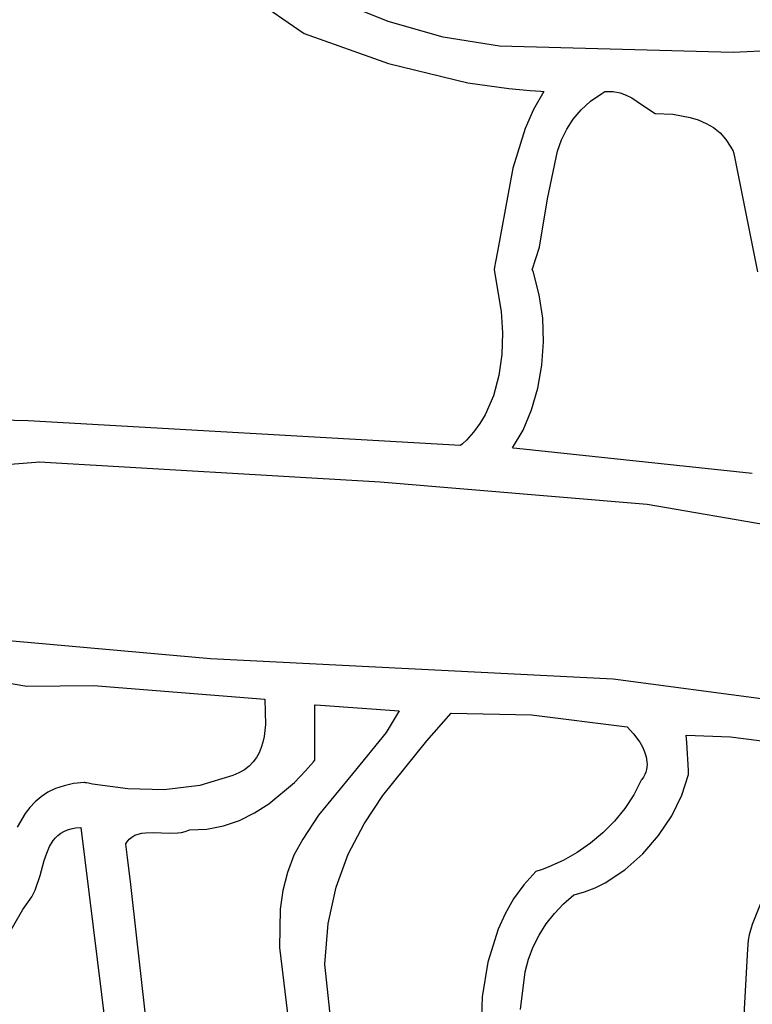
# Model space of a CAD drawing. Extents: x 21.3 to 51.6, y -34 to 34.1.
# Tile 16 of 117: x 46.4 to 47.3, y -30.6 to -29.4. Entities that reach past the tile are written whole.
import ezdxf

# ---------------------------------------------------------------- set-up
doc = ezdxf.new("R2010")
doc.units = 0

msp = doc.modelspace()

# ---------------------------------------------------------------- linework, layer by layer
at = {"layer": 'Layer 1', "color": 8, "linetype": 'CONTINUOUS'}
for p, q in [((46.632926, -29.284317), (46.785184, -29.389725)), ((46.785184, -29.389725), (46.8861, -29.425709)), ((46.8861, -29.425709), (46.981443, -29.448901)), ((46.981443, -29.448901), (47.030517, -29.455806)), ((47.030517, -29.455806), (47.056015, -29.458104)), ((47.056015, -29.458104), (47.06908, -29.458967)), ((47.072674, -29.459185), (47.060326, -29.48086)), ((47.06908, -29.458967), (47.072383, -29.459153)), ((47.072383, -29.459153), (47.07259, -29.459165)), ((47.07259, -29.459165), (47.072642, -29.459167)), ((47.060326, -29.48086), (47.050252, -29.503531)), ((47.050252, -29.503531), (47.035447, -29.551194)), ((47.035447, -29.551194), (47.016878, -29.651139)), ((47.016878, -29.651139), (47.014692, -29.663658)), ((47.014692, -29.663658), (47.013556, -29.669895)), ((47.012974, -29.673007), (47.012965, -29.673056)), ((47.012969, -29.673079), (47.021395, -29.723065)), ((47.013556, -29.669895), (47.012974, -29.673007)), ((47.021395, -29.723065), (47.022911, -29.748929)), ((47.022911, -29.748929), (47.02212, -29.774737)), ((47.02212, -29.774737), (47.018641, -29.800015)), ((47.018641, -29.800015), (47.012094, -29.824285)), ((47.012094, -29.824285), (47.002096, -29.84707)), ((46.453843, -29.854303), (46.421148, -29.853746)), ((46.972622, -29.884168), (46.453843, -29.854303)), ((47.002096, -29.84707), (46.995684, -29.857758)), ((46.988267, -29.867895), (46.979797, -29.877424)), ((46.995684, -29.857758), (46.988267, -29.867895)), ((46.979797, -29.877424), (46.975152, -29.881941)), ((46.972686, -29.884169), (46.972622, -29.884168)), ((46.972724, -29.884135), (46.972686, -29.884169)), ((46.975152, -29.881941), (46.972724, -29.884135))]:
    msp.add_line(p, q, dxfattribs=at)
at = {"layer": 'Layer 1', "color": 7, "linetype": 'CONTINUOUS'}
for p, q in [((46.885964, -29.375264), (46.822194, -29.349371)), ((46.951924, -29.393943), (46.885964, -29.375264)), ((47.893536, -29.383541), (47.299873, -29.412302)), ((47.01925, -29.404961), (46.951924, -29.393943)), ((47.299873, -29.412302), (47.01925, -29.404961)), ((47.12862, -29.470859), (47.142153, -29.461544)), ((47.142153, -29.461544), (47.145902, -29.459389)), ((47.145902, -29.459389), (47.146141, -29.459256)), ((47.146141, -29.459256), (47.146261, -29.45919)), ((47.146301, -29.45917), (47.155833, -29.459377)), ((47.155833, -29.459377), (47.164149, -29.460877)), ((47.164149, -29.460877), (47.171544, -29.463455)), ((47.171544, -29.463455), (47.17831, -29.466893)), ((47.117251, -29.481198), (47.12862, -29.470859)), ((47.17831, -29.466893), (47.191132, -29.475486)), ((47.191132, -29.475486), (47.206015, -29.485559)), ((47.107821, -29.492456), (47.117251, -29.481198)), ((47.206015, -29.485559), (47.227228, -29.486585)), ((47.227228, -29.486585), (47.247983, -29.490246)), ((47.100104, -29.504523), (47.107821, -29.492456)), ((47.247983, -29.490246), (47.257863, -29.49334)), ((47.257863, -29.49334), (47.267237, -29.497423)), ((47.267237, -29.497423), (47.275975, -29.502605)), ((47.093874, -29.517291), (47.100104, -29.504523)), ((47.275975, -29.502605), (47.283946, -29.508995)), ((47.283946, -29.508995), (47.291019, -29.516704)), ((47.088905, -29.530651), (47.093874, -29.517291)), ((47.291019, -29.516704), (47.297065, -29.525841)), ((47.077112, -29.587859), (47.088905, -29.530651)), ((47.297065, -29.525841), (47.299662, -29.530979)), ((47.299662, -29.530979), (47.300264, -29.532326)), ((47.300264, -29.532326), (47.300647, -29.533496)), ((47.300647, -29.533496), (47.328953, -29.675653)), ((47.067399, -29.645894), (47.077112, -29.587859)), ((47.058799, -29.673057), (47.067399, -29.645894)), ((47.058843, -29.673182), (47.058807, -29.673082)), ((47.058915, -29.673383), (47.058843, -29.673182)), ((47.060036, -29.6766), (47.058915, -29.673383)), ((47.067192, -29.703248), (47.060036, -29.6766)), ((47.0712, -29.731063), (47.067192, -29.703248)), ((47.072167, -29.759409), (47.0712, -29.731063)), ((47.070203, -29.787654), (47.072167, -29.759409)), ((47.065414, -29.815164), (47.070203, -29.787654)), ((47.057911, -29.841304), (47.065414, -29.815164)), ((47.0478, -29.865441), (47.057911, -29.841304)), ((47.03519, -29.886941), (47.0478, -29.865441)), ((47.035365, -29.886977), (47.035223, -29.886955)), ((47.035649, -29.887021), (47.035365, -29.886977)), ((47.040187, -29.887721), (47.035649, -29.887021)), ((47.322676, -29.917504), (47.040187, -29.887721)), ((46.407912, -29.908183), (46.463272, -29.904044)), ((46.463272, -29.904044), (46.466723, -29.903662)), ((46.466723, -29.903662), (46.466939, -29.903637)), ((46.466939, -29.903637), (46.467046, -29.903624)), ((46.467046, -29.903624), (46.4671, -29.903618)), ((46.467127, -29.903615), (46.46731, -29.903628)), ((46.46731, -29.903628), (46.876418, -29.927591)), ((46.876418, -29.927591), (47.196392, -29.954438)), ((47.196392, -29.954438), (47.507405, -30.00778)), ((46.672899, -30.140022), (46.378577, -30.113865)), ((47.155669, -30.164516), (46.672899, -30.140022)), ((46.371516, -30.159003), (46.452505, -30.172868)), ((46.452505, -30.172868), (46.532382, -30.172024)), ((46.532382, -30.172024), (46.737964, -30.188335)), ((47.342498, -30.189022), (47.155669, -30.164516)), ((46.737964, -30.188335), (46.738594, -30.218913)), ((46.797684, -30.195371), (46.797684, -30.195291)), ((46.797684, -30.195758), (46.797684, -30.195371)), ((46.797684, -30.199981), (46.797684, -30.195758)), ((46.797699, -30.195281), (46.797817, -30.195289)), ((46.797817, -30.195289), (46.798396, -30.195329)), ((46.798396, -30.195329), (46.80479, -30.195767)), ((46.80479, -30.195767), (46.899074, -30.202225)), ((46.797684, -30.217566), (46.797684, -30.199981)), ((46.899074, -30.202225), (46.883266, -30.228567)), ((46.93221, -30.238527), (46.961244, -30.205381)), ((46.961244, -30.205381), (46.961475, -30.205117)), ((46.961475, -30.205117), (46.961533, -30.205051)), ((46.961533, -30.205051), (46.961562, -30.205018)), ((46.961588, -30.205004), (47.05767, -30.207254)), ((47.05767, -30.207254), (47.172684, -30.22167)), ((46.738594, -30.218913), (46.737062, -30.233234)), ((46.797684, -30.257277), (46.797684, -30.217566)), ((47.172684, -30.22167), (47.180227, -30.229963)), ((46.737062, -30.233234), (46.735613, -30.240016)), ((46.883266, -30.228567), (46.843143, -30.278051)), ((47.180227, -30.229963), (47.187606, -30.240126)), ((47.244034, -30.24021), (47.243516, -30.231404)), ((47.243518, -30.23139), (47.296335, -30.233701)), ((47.296335, -30.233701), (47.349664, -30.240424)), ((46.735613, -30.240016), (46.733625, -30.246496)), ((46.879359, -30.303903), (46.93221, -30.238527)), ((47.187606, -30.240126), (47.190796, -30.245724)), ((47.190796, -30.245724), (47.193423, -30.251566)), ((47.246028, -30.274092), (47.244034, -30.24021)), ((46.731035, -30.252634), (46.727779, -30.258391)), ((46.733625, -30.246496), (46.731035, -30.252634)), ((46.797684, -30.261481), (46.797684, -30.257277)), ((47.193423, -30.251566), (47.195309, -30.25758)), ((47.195309, -30.25758), (47.196282, -30.263691)), ((46.71902, -30.268609), (46.71339, -30.272993)), ((46.723795, -30.263729), (46.71902, -30.268609)), ((46.727779, -30.258391), (46.723795, -30.263729)), ((46.786875, -30.274329), (46.793165, -30.267267)), ((46.793165, -30.267267), (46.796184, -30.263738)), ((46.796184, -30.263738), (46.797662, -30.261976)), ((46.797684, -30.261862), (46.797684, -30.261481)), ((46.797684, -30.26194), (46.797684, -30.261862)), ((47.196371, -30.26676), (47.196166, -30.269825)), ((47.196282, -30.263691), (47.196371, -30.26676)), ((46.699315, -30.280117), (46.66003, -30.291982)), ((46.706843, -30.276842), (46.699315, -30.280117)), ((46.71339, -30.272993), (46.706843, -30.276842)), ((46.773321, -30.288276), (46.786875, -30.274329)), ((46.843143, -30.278051), (46.802112, -30.32778)), ((47.193569, -30.278908), (47.191971, -30.281867)), ((47.194787, -30.275908), (47.193569, -30.278908)), ((47.195645, -30.272878), (47.194787, -30.275908)), ((47.196166, -30.269825), (47.195645, -30.272878)), ((47.238295, -30.303592), (47.246232, -30.27889)), ((47.246268, -30.278154), (47.246028, -30.274092)), ((47.246232, -30.27889), (47.246275, -30.278699)), ((47.24629, -30.278528), (47.246268, -30.278154)), ((47.246275, -30.278699), (47.246286, -30.278652)), ((47.246294, -30.278605), (47.24629, -30.278528)), ((46.496995, -30.29224), (46.486715, -30.295728)), ((46.508488, -30.289751), (46.496995, -30.29224)), ((46.521286, -30.288336), (46.508488, -30.289751)), ((46.521453, -30.288368), (46.521376, -30.288351)), ((46.521608, -30.2884), (46.521453, -30.288368)), ((46.521918, -30.288465), (46.521608, -30.2884)), ((46.522538, -30.288594), (46.521918, -30.288465)), ((46.523781, -30.288851), (46.522538, -30.288594)), ((46.526278, -30.289356), (46.523781, -30.288851)), ((46.531319, -30.290333), (46.526278, -30.289356)), ((46.573354, -30.296168), (46.531319, -30.290333)), ((46.66003, -30.291982), (46.616952, -30.297282)), ((46.742562, -30.31396), (46.773321, -30.288276)), ((47.189344, -30.285573), (47.180394, -30.303284)), ((47.189403, -30.285494), (47.189366, -30.285539)), ((47.189969, -30.284776), (47.189403, -30.285494)), ((47.191971, -30.281867), (47.189969, -30.284776)), ((46.477554, -30.300143), (46.469421, -30.305411)), ((46.486715, -30.295728), (46.477554, -30.300143)), ((46.616952, -30.297282), (46.573354, -30.296168)), ((46.856924, -30.338038), (46.879359, -30.303903)), ((47.180394, -30.303284), (47.169637, -30.319773)), ((47.226081, -30.328266), (47.238295, -30.303592)), ((46.462222, -30.311459), (46.455864, -30.318213)), ((46.469421, -30.305411), (46.462222, -30.311459)), ((46.7255, -30.324841), (46.742562, -30.31396)), ((46.450254, -30.325601), (46.44091, -30.341983)), ((46.455864, -30.318213), (46.450254, -30.325601)), ((46.707413, -30.333842), (46.7255, -30.324841)), ((46.802112, -30.32778), (46.783355, -30.356186)), ((47.169637, -30.319773), (47.157277, -30.33498)), ((47.210181, -30.352007), (47.226081, -30.328266)), ((46.668445, -30.344491), (46.688371, -30.340535)), ((46.688371, -30.340535), (46.707413, -30.333842)), ((46.83807, -30.37441), (46.856924, -30.338038)), ((47.157277, -30.33498), (47.143515, -30.348845)), ((46.486747, -30.354784), (46.489723, -30.351883)), ((46.489723, -30.351883), (46.493072, -30.349315)), ((46.493072, -30.349315), (46.496828, -30.347109)), ((46.496828, -30.347109), (46.501027, -30.345297)), ((46.501027, -30.345297), (46.505706, -30.343907)), ((46.505706, -30.343907), (46.510901, -30.342971)), ((46.510901, -30.342971), (46.517129, -30.342504)), ((46.517129, -30.342504), (46.584107, -30.885207)), ((46.578546, -30.353819), (46.582124, -30.351768)), ((46.582124, -30.351768), (46.586027, -30.350282)), ((46.586027, -30.350282), (46.590212, -30.349279)), ((46.590212, -30.349279), (46.594634, -30.348681)), ((46.594634, -30.348681), (46.604022, -30.348372)), ((46.604022, -30.348372), (46.623757, -30.34906)), ((46.623757, -30.34906), (46.633414, -30.348772)), ((46.633414, -30.348772), (46.638039, -30.348187)), ((46.638039, -30.348187), (46.642471, -30.347203)), ((46.642471, -30.347203), (46.646666, -30.345738)), ((46.646666, -30.345738), (46.647672, -30.345287)), ((46.647708, -30.345281), (46.668445, -30.344491)), ((47.143515, -30.348845), (47.128555, -30.361308)), ((47.191184, -30.373912), (47.210181, -30.352007)), ((46.479689, -30.365179), (46.484106, -30.357987)), ((46.484106, -30.357987), (46.486747, -30.354784)), ((46.571331, -30.362219), (46.571301, -30.361967)), ((46.571303, -30.361942), (46.572535, -30.359935)), ((46.573258, -30.378353), (46.571331, -30.362219)), ((46.572535, -30.359935), (46.573881, -30.358129)), ((46.573881, -30.358129), (46.575335, -30.356514)), ((46.575335, -30.356514), (46.576891, -30.355081)), ((46.576891, -30.355081), (46.578546, -30.353819)), ((46.783355, -30.356186), (46.772745, -30.375635)), ((47.128555, -30.361308), (47.112598, -30.372311)), ((46.473308, -30.381863), (46.476185, -30.373218)), ((46.476185, -30.373218), (46.479689, -30.365179)), ((46.772745, -30.375635), (46.764925, -30.396273)), ((46.823488, -30.41397), (46.83807, -30.37441)), ((47.112598, -30.372311), (47.095846, -30.381794)), ((47.169679, -30.393075), (47.191184, -30.373912)), ((46.468285, -30.4), (46.473308, -30.381863)), ((46.577067, -30.410626), (46.573258, -30.378353)), ((47.095846, -30.381794), (47.078503, -30.389696)), ((46.764925, -30.396273), (46.759592, -30.417888)), ((47.062938, -30.395305), (47.048577, -30.411124)), ((47.065229, -30.39455), (47.063002, -30.395268)), ((47.069673, -30.393036), (47.065229, -30.39455)), ((47.078503, -30.389696), (47.069673, -30.393036)), ((47.146256, -30.408593), (47.169679, -30.393075)), ((46.462325, -30.41766), (46.468285, -30.4)), ((46.584518, -30.475187), (46.577067, -30.410626)), ((47.048577, -30.411124), (47.036353, -30.428001)), ((47.13401, -30.414702), (47.146256, -30.408593)), ((46.458277, -30.425706), (46.462325, -30.41766)), ((46.759592, -30.417888), (46.756445, -30.440268)), ((46.813869, -30.457672), (46.823488, -30.41397)), ((47.108497, -30.423296), (47.108696, -30.42314)), ((47.108696, -30.42314), (47.108795, -30.423062)), ((47.108817, -30.423055), (47.121506, -30.41956)), ((47.121506, -30.41956), (47.13401, -30.414702)), ((46.447531, -30.440611), (46.458277, -30.425706)), ((47.036353, -30.428001), (47.026103, -30.445829)), ((47.085234, -30.44552), (47.096298, -30.433878)), ((47.096298, -30.433878), (47.108497, -30.423296)), ((47.331946, -30.434965), (47.322464, -30.458747)), ((46.426121, -30.478528), (46.447531, -30.440611)), ((46.756445, -30.440268), (46.755505, -30.486479)), ((47.026103, -30.445829), (47.017666, -30.464503)), ((47.075402, -30.458105), (47.085234, -30.44552)), ((46.809904, -30.506467), (46.813869, -30.457672)), ((47.066901, -30.471514), (47.075402, -30.458105)), ((47.017666, -30.464503), (47.005581, -30.503964)), ((47.322464, -30.458747), (47.318979, -30.471169)), ((46.641627, -30.991753), (46.584518, -30.475187)), ((47.059829, -30.485631), (47.066901, -30.471514)), ((47.317592, -30.47753), (47.316786, -30.488279)), ((47.318979, -30.471169), (47.317592, -30.47753)), ((46.755505, -30.486479), (46.766595, -30.578778)), ((47.054285, -30.500336), (47.059829, -30.485631)), ((47.316786, -30.488279), (47.304631, -30.706455)), ((47.005581, -30.503964), (46.998799, -30.545541)), ((47.050367, -30.515513), (47.054285, -30.500336)), ((46.844753, -30.832204), (46.809904, -30.506467)), ((47.044585, -30.560942), (47.050367, -30.515513)), ((46.998799, -30.545541), (46.995951, -30.631655))]:
    msp.add_line(p, q, dxfattribs=at)

doc.saveas('drawing.dxf')
